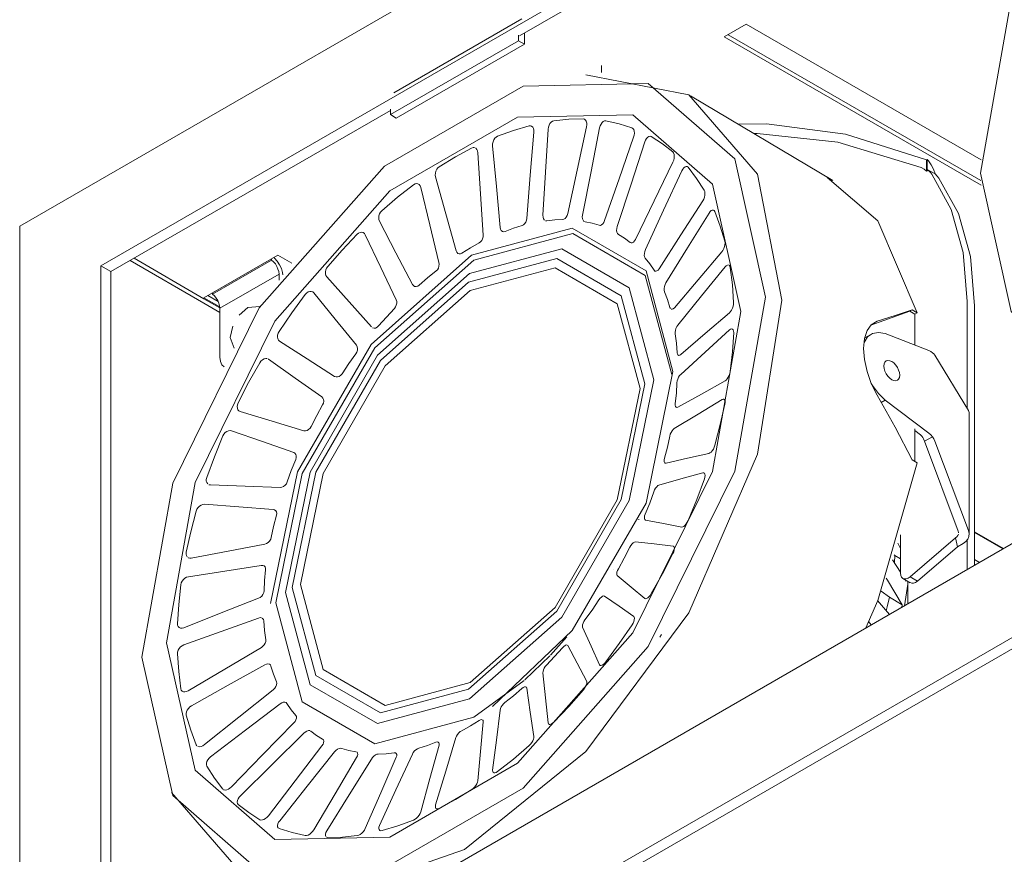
# Model space of a CAD drawing. Header units: millimetres. Extents: x -6861 to -4784, y -1296 to 6808.
# Tile 11 of 16: x -5695 to -5553, y -1195 to -1075. Entities that reach past the tile are written whole.
import ezdxf

# ---------------------------------------------------------------- set-up
doc = ezdxf.new("R2010")
doc.units = ezdxf.units.MM
doc.layers.add('E-LITE-EQPM', color=7, linetype='Continuous', lineweight=20)

# ---------------------------------------------------------------- blocks, each defined once
blk = doc.blocks.new('COLIN-2_GLB - 034008501 COLIN-1 White downlight LED 18_25W 2700K 20_ 2100_2775 lm-658659-00 Isometrico PDF')
at = {"layer": 'E-LITE-EQPM', "color": 251, "lineweight": 9, "true_color": 0x636466}
for p, q in [((-6844.06, -965.11), (-7086.59, -1105.14)), ((-7074.93, -1110.85), (-6855.72, -984.3)), ((-6913.07, -1019.04), (-7014.88, -1077.82)), ((-7014.52, -1075.38), (-7032.91, -1085.99)), ((-6985.52, -1077.98), (-6982.34, -1076.15)), ((-6982.34, -1076.15), (-6948.65, -1095.6)), ((-7015.02, -1078.52), (-7015.02, -1077.74)), ((-7014.17, -1077.41), (-7014.17, -1079.01)), ((-6948.65, -1099.27), (-6985.52, -1077.98)), ((-6984.95, -1077.66), (-6948.68, -1098.6)), ((-7033.41, -1089.13), (-7015.02, -1078.52)), ((-7032.56, -1089.62), (-7014.17, -1079.01)), ((-7014.17, -1079.01), (-7015.02, -1078.52)), ((-7003.12, -1083.07), (-7003.12, -1082.09)), ((-6969.89, -1098.58), (-6990.35, -1086.43)), ((-7033.41, -1088.52), (-7073.51, -1111.67)), ((-7033.41, -1088.35), (-7033.41, -1089.13)), ((-7033.41, -1089.13), (-7032.56, -1089.62)), ((-6956.48, -1095.63), (-6956.36, -1095.55)), ((-6956.48, -1095.63), (-6956.48, -1097.23)), ((-6956.36, -1095.55), (-6956.2, -1095.75)), ((-6956.36, -1095.55), (-6956.36, -1096.97)), ((-6956.25, -1097.1), (-6956.48, -1097.23)), ((-6955.25, -1097.61), (-6956.26, -1097.03)), ((-6855.72, -1099.63), (-7074.93, -1226.19)), ((-7010.96, -1104.38), (-7011.15, -1104.36)), ((-7086.59, -1105.14), (-7086.59, -1246.4)), ((-6842.64, -1107.18), (-7085.18, -1247.21)), ((-7060.15, -1116.2), (-7070.75, -1110.08)), ((-7060.15, -1115.55), (-7070.19, -1109.75)), ((-7060.15, -1115.44), (-7049.54, -1109.31)), ((-7050.44, -1110), (-7058.93, -1114.9)), ((-7050.44, -1110), (-7050.44, -1109.83)), ((-7049.54, -1109.31), (-7047.56, -1110.46)), ((-7074.93, -1110.85), (-7074.93, -1226.19)), ((-7073.51, -1111.67), (-7074.93, -1110.85)), ((-7073.51, -1225.37), (-7073.51, -1111.67)), ((-7086.59, -1246.4), (-6853.82, -1112.01)), ((-7057.86, -1116.93), (-7049.37, -1112.03)), ((-7049.37, -1112.89), (-7049.37, -1112.03)), ((-7058.93, -1114.9), (-7058.93, -1114.73)), ((-7057.88, -1116.74), (-7060.15, -1115.44)), ((-7057.87, -1116.86), (-7060.15, -1115.55)), ((-7059.58, -1115.11), (-7058.13, -1115.95)), ((-6950.66, -1115.95), (-6950.66, -1131.26)), ((-7057.86, -1117.52), (-7060.15, -1116.2)), ((-7057.86, -1123.96), (-7057.86, -1116.93)), ((-7053.88, -1116.82), (-7055.12, -1117.92)), ((-7052.12, -1116.65), (-7053.88, -1116.82)), ((-6993.21, -1116.98), (-6993.28, -1116.82)), ((-6958.87, -1117.36), (-6964.45, -1119.36)), ((-6958.53, -1117.17), (-6958.87, -1117.36)), ((-6958.14, -1117.79), (-6958.87, -1117.36)), ((-6958.53, -1117.17), (-6957.81, -1117.59)), ((-6949.6, -1153.83), (-6949.6, -1116.56)), ((-6957.81, -1117.59), (-6958.14, -1117.79)), ((-6958.14, -1117.79), (-6958.14, -1122.23)), ((-6964.46, -1120.67), (-6965.31, -1121.16)), ((-6956.16, -1123.01), (-6962.39, -1120.55)), ((-7050.92, -1124.21), (-7050.87, -1124.24)), ((-6950.46, -1131.59), (-6955.27, -1123.66)), ((-6962.97, -1130.47), (-6962.39, -1130.13)), ((-6962.39, -1130.13), (-6956.16, -1134.86)), ((-6950.35, -1149.35), (-6950.35, -1131.95)), ((-6958.14, -1134.23), (-6958.14, -1138.91)), ((-6957.35, -1135.09), (-6958.14, -1134.49)), ((-6956.75, -1136.02), (-6956.89, -1135.67)), ((-6956.75, -1136.02), (-6955.63, -1135.37)), ((-6951.91, -1148.91), (-6956.75, -1136.02)), ((-6955.27, -1135.99), (-6950.46, -1148.81)), ((-6957.81, -1139.11), (-6958.53, -1138.68)), ((-7059.23, -1142.29), (-7059.44, -1142.25)), ((-6997.73, -1147.22), (-6997.77, -1147.32)), ((-6960.2, -1149.46), (-6960.2, -1154.95)), ((-6958.8, -1155.47), (-6952.3, -1149.87)), ((-6952.3, -1149.87), (-6952.04, -1151.17)), ((-6945.43, -1151.43), (-6949.6, -1149.02)), ((-6945.5, -1151.46), (-6949.6, -1149.1)), ((-6960.58, -1150.66), (-6960.2, -1151.41)), ((-6952.04, -1151.17), (-6957.74, -1156.09)), ((-6951.23, -1150.7), (-6952.04, -1151.17)), ((-6950.66, -1150.19), (-6950.66, -1154.43)), ((-6961.11, -1152.33), (-6961.02, -1152.41)), ((-6961.02, -1152.41), (-6961.08, -1153.43)), ((-6960.2, -1152.88), (-6961.02, -1152.41)), ((-6960.2, -1154.83), (-6961.33, -1153.03)), ((-6948.88, -1153.42), (-6949.6, -1153)), ((-7001.35, -1154.43), (-7001.35, -1154.43)), ((-6959.86, -1155.71), (-6958.8, -1156.32)), ((-6957.74, -1156.09), (-6958.8, -1155.47)), ((-6959.65, -1159.64), (-6959.14, -1156.51)), ((-6959.39, -1156.12), (-6959.52, -1155.9)), ((-6959.37, -1155.99), (-6959.39, -1156.12)), ((-6959.17, -1159.36), (-6959.17, -1156.11)), ((-6962.98, -1157.56), (-6961.8, -1158.41)), ((-6959.95, -1159.48), (-6961.8, -1158.41)), ((-6959.95, -1159.48), (-6960.03, -1159.85)), ((-6964.79, -1161.91), (-6964.41, -1162.38)), ((-7008.08, -1164.08), (-7010.43, -1166.71)), ((-6994.74, -1164.13), (-6994.5, -1163.78)), ((-7010.52, -1166.81), (-7014.09, -1170.28)), ((-7010.73, -1176.58), (-7010.77, -1176.44)), ((-7044.86, -1177.6), (-7044.82, -1177.63)), ((-7061.17, -1179.74), (-7061.27, -1179.59)), ((-7038.34, -1180.59), (-7038.33, -1180.59)), ((-7049.37, -1191.62), (-7049.48, -1191.56))]:
    blk.add_line(p, q, dxfattribs=at)
for points in [[(-6948.74, -1097.53, 0), (-6944.31, -1072.55, 0), (-6931.89, -1047.39, 0), (-6913.94, -1027.05, 0), (-6894.02, -1015.55, 0), (-6876.07, -1015.17, 0), (-6863.65, -1025.98, 0), (-6859.22, -1045.85, 0)], [(-6859.22, -1045.85, 0), (-6863.65, -1070.83, 0), (-6876.07, -1095.99, 0), (-6894.02, -1116.33, 0), (-6913.94, -1127.83, 0), (-6931.89, -1128.21, 0), (-6944.31, -1117.4, 0), (-6948.74, -1097.53, 0)], [(-7022.77, -1194.63, 0), (-7005.35, -1180.57, 0), (-6990.58, -1160.65, 0), (-6980.71, -1137.89, 0), (-6977.24, -1115.77, 0), (-6980.71, -1097.66, 0), (-6990.58, -1086.3, 0), (-7005.35, -1083.43, 0)], [(-7069.07, -1167.01, 0), (-7064.64, -1142.02, 0), (-7052.22, -1116.87, 0), (-7034.27, -1096.53, 0), (-7014.35, -1085.03, 0), (-6996.41, -1084.65, 0), (-6983.99, -1095.46, 0), (-6979.56, -1115.32, 0)], [(-7065.51, -1164.95, 0), (-7061.43, -1141.96, 0), (-7050, -1118.8, 0), (-7033.48, -1100.08, 0), (-7015.15, -1089.5, 0), (-6998.63, -1089.14, 0), (-6987.2, -1099.1, 0), (-6983.12, -1117.38, 0)], [(-7018.04, -1092.23, 0), (-7015.76, -1091.41, 0), (-7013.5, -1090.73, 0)], [(-7013.5, -1090.73, 0), (-7013.31, -1090.72, 0), (-7013.13, -1090.78, 0), (-7012.98, -1090.92, 0), (-7012.87, -1091.13, 0), (-7012.82, -1091.38, 0), (-7012.81, -1091.66, 0)], [(-7010.77, -1091.21, 0), (-7010.73, -1090.93, 0), (-7010.64, -1090.66, 0), (-7010.5, -1090.41, 0), (-7010.34, -1090.21, 0), (-7010.15, -1090.07, 0), (-7009.96, -1090.01, 0)], [(-7009.96, -1090.01, 0), (-7007.81, -1089.8, 0), (-7005.72, -1089.74, 0)], [(-7005.72, -1089.74, 0), (-7005.55, -1089.79, 0), (-7005.4, -1089.91, 0), (-7005.29, -1090.09, 0), (-7005.22, -1090.33, 0), (-7005.21, -1090.61, 0), (-7005.25, -1090.9, 0)], [(-7003.38, -1091.03, 0), (-7003.3, -1090.75, 0), (-7003.18, -1090.5, 0), (-7003.03, -1090.28, 0), (-7002.86, -1090.12, 0), (-7002.67, -1090.03, 0), (-7002.49, -1090.03, 0)], [(-7002.49, -1090.03, 0), (-7000.58, -1090.44, 0), (-6998.74, -1091.01, 0)], [(-6983.44, -1090.49, 0), (-6979.43, -1090.45, 0), (-6968.1, -1091.91, 0), (-6956.48, -1095.63, 0)], [(-7012.81, -1091.66, 0), (-7013.33, -1097.84, 0), (-7013.84, -1104.03, 0)], [(-7011.51, -1103.57, 0), (-7011.14, -1097.39, 0), (-7010.77, -1091.21, 0)], [(-7005.25, -1090.9, 0), (-7006.6, -1097.11, 0), (-7007.95, -1103.33, 0)], [(-7005.83, -1103.54, 0), (-7004.6, -1097.28, 0), (-7003.38, -1091.03, 0)], [(-6998.74, -1091.01, 0), (-6998.59, -1091.11, 0), (-6998.48, -1091.28, 0), (-6998.41, -1091.5, 0), (-6998.39, -1091.77, 0), (-6998.42, -1092.06, 0), (-6998.5, -1092.34, 0)], [(-6957.24, -1096.73, 0), (-6969.18, -1093.09, 0), (-6980.77, -1091.84, 0), (-6981.23, -1091.84, 0)], [(-7018.73, -1093.59, 0), (-7018.73, -1093.32, 0), (-7018.67, -1093.03, 0), (-7018.57, -1092.77, 0), (-7018.42, -1092.53, 0), (-7018.24, -1092.35, 0), (-7018.04, -1092.23, 0)], [(-6998.5, -1092.34, 0), (-7000.58, -1098.34, 0), (-7002.67, -1104.35, 0)], [(-7000.85, -1105.2, 0), (-6998.87, -1099.13, 0), (-6996.89, -1093.05, 0)], [(-6996.89, -1093.05, 0), (-6996.78, -1092.79, 0), (-6996.64, -1092.56, 0), (-6996.48, -1092.38, 0), (-6996.3, -1092.27, 0), (-6996.13, -1092.24, 0), (-6995.97, -1092.29, 0)], [(-6995.97, -1092.29, 0), (-6994.37, -1093.31, 0), (-6992.87, -1094.48, 0)], [(-7026.38, -1096.6, 0), (-7024.06, -1095.2, 0), (-7021.75, -1093.93, 0)], [(-7021.75, -1093.93, 0), (-7021.54, -1093.86, 0), (-7021.33, -1093.87, 0)], [(-7021.21, -1093.92, 0), (-7021.15, -1093.96, 0), (-7021.01, -1094.12, 0), (-7020.91, -1094.34, 0), (-7020.86, -1094.59, 0)], [(-7020.86, -1094.59, 0), (-7020.48, -1100.5, 0), (-7020.09, -1106.41, 0)], [(-7017.65, -1105.31, 0), (-7018.19, -1099.45, 0), (-7018.73, -1093.59, 0)], [(-6992.87, -1094.48, 0), (-6992.76, -1094.62, 0), (-6992.68, -1094.83, 0), (-6992.66, -1095.09, 0), (-6992.68, -1095.37, 0), (-6992.75, -1095.66, 0), (-6992.86, -1095.93, 0)], [(-6992.86, -1095.93, 0), (-6995.55, -1101.48, 0), (-6998.24, -1107.03, 0)], [(-6956.2, -1095.75, 0), (-6955.8, -1096.33, 0), (-6955.48, -1096.96, 0), (-6955.25, -1097.61, 0)], [(-7026.92, -1098.06, 0), (-7026.96, -1097.8, 0), (-7026.94, -1097.52, 0), (-7026.87, -1097.24, 0), (-7026.74, -1096.98, 0), (-7026.58, -1096.76, 0), (-7026.38, -1096.6, 0)], [(-6996.81, -1108.5, 0), (-6994.19, -1102.84, 0), (-6991.58, -1097.18, 0)], [(-6991.58, -1097.18, 0), (-6991.45, -1096.94, 0), (-6991.29, -1096.75, 0), (-6991.12, -1096.62, 0), (-6990.96, -1096.57, 0), (-6990.8, -1096.59, 0), (-6990.67, -1096.69, 0)], [(-6990.67, -1096.69, 0), (-6989.46, -1098.28, 0), (-6988.36, -1099.99, 0)], [(-6956.48, -1097.23, 0), (-6956.83, -1096.95, 0), (-6957.24, -1096.73, 0)], [(-6956.36, -1096.97, 0), (-6956.31, -1097.04, 0), (-6956.25, -1097.1, 0)], [(-6956.25, -1097.1, 0), (-6956.05, -1097.3, 0), (-6955.87, -1097.5, 0), (-6955.73, -1097.67, 0)], [(-6955.73, -1097.67, 0), (-6952.94, -1102.74, 0), (-6951.23, -1108.9, 0), (-6950.66, -1115.95, 0)], [(-6954.69, -1098.25, 0), (-6954.94, -1097.94, 0), (-6955.25, -1097.61, 0)], [(-7034.62, -1102.92, 0), (-7032.37, -1101, 0), (-7030.09, -1099.2, 0)], [(-7030.09, -1099.2, 0), (-7029.87, -1099.08, 0), (-7029.66, -1099.03, 0), (-7029.45, -1099.06, 0), (-7029.27, -1099.17, 0), (-7029.13, -1099.35, 0), (-7029.05, -1099.58, 0)], [(-7023.98, -1108.67, 0), (-7025.45, -1103.36, 0), (-7026.92, -1098.06, 0)], [(-6970.71, -1098.14, 0), (-6963.46, -1104.39, 0), (-6957.81, -1117.59, 0)], [(-6949.6, -1116.56, 0), (-6950.17, -1109.5, 0), (-6951.89, -1103.33, 0), (-6954.69, -1098.25, 0)], [(-7029.05, -1099.58, 0), (-7027.74, -1104.97, 0), (-7026.43, -1110.36, 0)], [(-6988.36, -1099.99, 0), (-6988.28, -1100.18, 0), (-6988.26, -1100.42, 0), (-6988.27, -1100.7, 0), (-6988.34, -1100.99, 0), (-6988.44, -1101.26, 0), (-6988.57, -1101.51, 0)], [(-6988.57, -1101.51, 0), (-6991.71, -1106.38, 0), (-6994.85, -1111.26, 0)], [(-7034.97, -1104.42, 0), (-7035.05, -1104.19, 0), (-7035.08, -1103.93, 0), (-7035.04, -1103.65, 0), (-7034.95, -1103.38, 0), (-7034.81, -1103.13, 0), (-7034.62, -1102.92, 0)], [(-7007.95, -1103.33, 0), (-7008.03, -1103.6, 0), (-7008.16, -1103.84, 0), (-7008.32, -1104.03, 0), (-7008.5, -1104.15, 0), (-7008.68, -1104.19, 0)], [(-6993.86, -1113.28, 0), (-6990.77, -1108.26, 0), (-6987.68, -1103.25, 0)], [(-6987.68, -1103.25, 0), (-6987.53, -1103.04, 0), (-6987.37, -1102.9, 0), (-6987.21, -1102.82, 0), (-6987.06, -1102.82, 0), (-6986.93, -1102.9, 0), (-6986.84, -1103.04, 0)], [(-6986.84, -1103.04, 0), (-6986.07, -1105.12, 0), (-6985.41, -1107.31, 0)], [(-7030.23, -1113.51, 0), (-7032.6, -1108.96, 0), (-7034.97, -1104.42, 0)], [(-7013.84, -1104.03, 0), (-7013.89, -1104.3, 0), (-7013.99, -1104.56, 0), (-7014.14, -1104.79, 0), (-7014.31, -1104.95, 0), (-7014.5, -1105.05, 0)], [(-7011.31, -1104.26, 0), (-7011.43, -1104.08, 0), (-7011.5, -1103.85, 0), (-7011.51, -1103.57, 0)], [(-7008.68, -1104.19, 0), (-7009.81, -1104.24, 0), (-7010.96, -1104.38, 0)], [(-7005.46, -1104.52, 0), (-7005.63, -1104.45, 0), (-7005.75, -1104.3, 0), (-7005.83, -1104.08, 0), (-7005.86, -1103.82, 0), (-7005.83, -1103.54, 0)], [(-7003.44, -1105.01, 0), (-7004.43, -1104.72, 0), (-7005.46, -1104.52, 0)], [(-7002.67, -1104.35, 0), (-7002.78, -1104.6, 0), (-7002.93, -1104.81, 0), (-7003.1, -1104.95, 0), (-7003.27, -1105.02, 0), (-7003.44, -1105.01, 0)], [(-7050.61, -1159.33, 0), (-7046.75, -1140.42, 0), (-7036.18, -1122.11, 0), (-7021.74, -1109.31, 0), (-7007.3, -1105.44, 0), (-6996.72, -1111.54, 0), (-6992.86, -1125.98, 0)], [(-7049.86, -1159.23, 0), (-7046.06, -1140.63, 0), (-7035.65, -1122.61, 0), (-7021.44, -1110.01, 0), (-7007.23, -1106.2, 0), (-6996.83, -1112.21, 0), (-6993.02, -1126.42, 0)], [(-7038.17, -1106.31, 0), (-7037.96, -1106.14, 0), (-7037.73, -1106.04, 0), (-7037.51, -1106.02, 0), (-7037.3, -1106.07, 0), (-7037.13, -1106.2, 0), (-7037, -1106.39, 0)], [(-7016.94, -1105.9, 0), (-7017.14, -1105.94, 0), (-7017.33, -1105.89, 0), (-7017.49, -1105.76, 0), (-7017.6, -1105.56, 0), (-7017.65, -1105.31, 0)], [(-7014.5, -1105.05, 0), (-7015.72, -1105.43, 0), (-7016.94, -1105.9, 0)], [(-7000.68, -1106.34, 0), (-7000.81, -1106.21, 0), (-7000.9, -1106.02, 0), (-7000.94, -1105.77, 0), (-7000.92, -1105.49, 0), (-7000.85, -1105.2, 0)], [(-7042.4, -1110.93, 0), (-7040.31, -1108.57, 0), (-7038.17, -1106.31, 0)], [(-7037, -1106.39, 0), (-7034.79, -1111.05, 0), (-7032.57, -1115.72, 0)], [(-7020.65, -1107.54, 0), (-7021.89, -1108.24, 0), (-7023.13, -1109.02, 0)], [(-7020.09, -1106.41, 0), (-7020.1, -1106.68, 0), (-7020.17, -1106.95, 0), (-7020.29, -1107.2, 0), (-7020.46, -1107.4, 0), (-7020.65, -1107.54, 0)], [(-6999, -1107.47, 0), (-6999.82, -1106.86, 0), (-7000.68, -1106.34, 0)], [(-6998.24, -1107.03, 0), (-6998.38, -1107.25, 0), (-6998.53, -1107.42, 0), (-6998.7, -1107.52, 0), (-6998.86, -1107.54, 0), (-6999, -1107.47, 0)], [(-6985.41, -1107.31, 0), (-6985.38, -1107.53, 0), (-6985.39, -1107.8, 0), (-6985.45, -1108.08, 0), (-6985.55, -1108.36, 0), (-6985.68, -1108.62, 0), (-6985.83, -1108.83, 0)], [(-7048.47, -1157.74, 0), (-7044.93, -1140.43, 0), (-7035.26, -1123.68, 0), (-7022.04, -1111.95, 0), (-7008.82, -1108.41, 0), (-6999.15, -1114, 0), (-6995.6, -1127.22, 0)], [(-7023.13, -1109.02, 0), (-7023.34, -1109.11, 0), (-7023.55, -1109.12, 0), (-7023.74, -1109.04, 0), (-7023.89, -1108.89, 0), (-7023.98, -1108.67, 0)], [(-6996.83, -1109.73, 0), (-6996.92, -1109.56, 0), (-6996.97, -1109.33, 0), (-6996.96, -1109.06, 0), (-6996.91, -1108.77, 0), (-6996.81, -1108.5, 0)], [(-6985.83, -1108.83, 0), (-6989.24, -1112.84, 0), (-6992.65, -1116.85, 0)], [(-7049.37, -1112.03, 0), (-7049.42, -1111.67, 0), (-7049.53, -1111.3, 0), (-7049.7, -1110.93, 0), (-7049.91, -1110.57, 0), (-7050.17, -1110.26, 0), (-7050.44, -1110, 0)], [(-7050.1, -1109.63, 0), (-7050.02, -1109.71, 0), (-7049.63, -1110.16, 0), (-7049.3, -1110.68, 0), (-7049.05, -1111.24, 0), (-7048.88, -1111.8, 0), (-7048.82, -1112.14, 0)], [(-7047.48, -1157, 0), (-7044.09, -1140.44, 0), (-7034.83, -1124.4, 0), (-7022.18, -1113.19, 0), (-7009.53, -1109.8, 0), (-7000.27, -1115.14, 0), (-6996.88, -1127.79, 0)], [(-7026.43, -1110.36, 0), (-7026.4, -1110.61, 0), (-7026.43, -1110.88, 0), (-7026.52, -1111.15, 0), (-7026.66, -1111.39, 0), (-7026.85, -1111.57, 0)], [(-6995.57, -1111.47, 0), (-6996.17, -1110.56, 0), (-6996.83, -1109.73, 0)], [(-6997.58, -1128.46, 0), (-7000.84, -1116.28, 0), (-7009.76, -1111.13, 0), (-7021.95, -1114.39, 0), (-7034.13, -1125.2, 0), (-7043.06, -1140.65, 0), (-7046.32, -1156.6, 0)], [(-7042.54, -1112.4, 0), (-7042.66, -1112.21, 0), (-7042.73, -1111.97, 0), (-7042.73, -1111.7, 0), (-7042.68, -1111.43, 0), (-7042.57, -1111.16, 0), (-7042.4, -1110.93, 0)], [(-7026.85, -1111.57, 0), (-7028.07, -1112.55, 0), (-7029.27, -1113.61, 0)], [(-6994.85, -1111.26, 0), (-6995, -1111.45, 0), (-6995.16, -1111.57, 0), (-6995.32, -1111.62, 0), (-6995.46, -1111.58, 0), (-6995.57, -1111.47, 0)], [(-6992.15, -1119.34, 0), (-6988.76, -1115.16, 0), (-6985.37, -1110.98, 0)], [(-6985.37, -1110.98, 0), (-6985.21, -1110.82, 0), (-6985.05, -1110.72, 0), (-6984.9, -1110.7, 0)], [(-6984.81, -1110.73, 0), (-6984.78, -1110.75, 0), (-6984.68, -1110.88, 0), (-6984.63, -1111.07, 0)], [(-6984.63, -1111.07, 0), (-6984.33, -1113.55, 0), (-6984.15, -1116.11, 0)], [(-7036.12, -1119.61, 0), (-7039.33, -1116.01, 0), (-7042.54, -1112.4, 0)], [(-6994.07, -1114.56, 0), (-6994.13, -1114.35, 0), (-6994.13, -1114.09, 0), (-6994.08, -1113.81, 0), (-6993.99, -1113.53, 0), (-6993.86, -1113.28, 0)], [(-7045.63, -1114.95, 0), (-7045.44, -1114.74, 0), (-7045.21, -1114.59, 0), (-7044.98, -1114.51, 0), (-7044.75, -1114.51, 0), (-7044.55, -1114.59, 0), (-7044.39, -1114.73, 0)], [(-7044.39, -1114.73, 0), (-7041.32, -1118.49, 0), (-7038.25, -1122.24, 0)], [(-7029.27, -1113.61, 0), (-7029.48, -1113.75, 0), (-7029.71, -1113.81, 0), (-7029.92, -1113.79, 0), (-7030.1, -1113.68, 0), (-7030.23, -1113.51, 0)], [(-6993.28, -1116.82, 0), (-6993.65, -1115.66, 0), (-6994.07, -1114.56, 0)], [(-6979.56, -1115.32, 0), (-6983.99, -1140.31, 0), (-6996.41, -1165.46, 0), (-7014.35, -1185.8, 0), (-7034.27, -1197.3, 0), (-7052.22, -1197.69, 0), (-7064.64, -1186.87, 0), (-7069.07, -1167.01, 0)], [(-7057.86, -1116.93, 0), (-7057.91, -1116.57, 0), (-7058.02, -1116.2, 0), (-7058.18, -1115.83, 0), (-7058.4, -1115.47, 0), (-7058.65, -1115.16, 0), (-7058.93, -1114.9, 0)], [(-7049.38, -1120.25, 0), (-7047.54, -1117.57, 0), (-7045.63, -1114.95, 0)], [(-7032.57, -1115.72, 0), (-7032.5, -1115.95, 0), (-7032.49, -1116.21, 0), (-7032.55, -1116.48, 0), (-7032.67, -1116.73, 0), (-7032.83, -1116.95, 0)], [(-6984.15, -1116.11, 0), (-6984.16, -1116.37, 0), (-6984.22, -1116.64, 0), (-6984.31, -1116.92, 0), (-6984.44, -1117.18, 0), (-6984.59, -1117.41, 0), (-6984.75, -1117.58, 0)], [(-6983.12, -1117.38, 0), (-6987.2, -1140.38, 0), (-6998.63, -1163.53, 0), (-7015.15, -1182.25, 0), (-7033.48, -1192.84, 0), (-7050, -1193.19, 0), (-7061.43, -1183.24, 0), (-7065.51, -1164.95, 0)], [(-7032.83, -1116.95, 0), (-7033.98, -1118.18, 0), (-7035.09, -1119.46, 0)], [(-6992.65, -1116.85, 0), (-6992.81, -1117, 0), (-6992.96, -1117.07, 0), (-6993.1, -1117.07, 0), (-6993.13, -1117.05, 0)], [(-6984.75, -1117.58, 0), (-6988.24, -1120.57, 0), (-6991.73, -1123.57, 0)], [(-6963.57, -1118.8, 0), (-6960.98, -1117.94, 0), (-6958.53, -1117.17, 0)], [(-6963.57, -1129.39, 0), (-6964.4, -1127.73, 0), (-6965.01, -1126, 0), (-6965.38, -1124.29, 0), (-6965.51, -1122.69, 0), (-6965.38, -1121.27, 0), (-6965.01, -1120.13, 0), (-6964.4, -1119.29, 0), (-6963.57, -1118.8, 0)], [(-7056.03, -1119.5, 0), (-7056.37, -1121.13, 0), (-7055.8, -1122.63, 0)], [(-7049.3, -1121.65, 0), (-7049.45, -1121.5, 0), (-7049.56, -1121.3, 0), (-7049.61, -1121.05, 0), (-7049.59, -1120.78, 0), (-7049.52, -1120.51, 0), (-7049.38, -1120.25, 0)], [(-7035.09, -1119.46, 0), (-7035.29, -1119.65, 0), (-7035.52, -1119.76, 0), (-7035.74, -1119.79, 0), (-7035.95, -1119.74, 0), (-7035.98, -1119.72, 0)], [(-6992.53, -1120.61, 0), (-6992.54, -1120.37, 0), (-6992.5, -1120.1, 0), (-6992.42, -1119.82, 0), (-6992.3, -1119.56, 0), (-6992.15, -1119.34, 0)], [(-6991.74, -1126.41, 0), (-6988.24, -1123.22, 0), (-6984.73, -1120.04, 0)], [(-6984.73, -1120.04, 0), (-6984.58, -1119.93, 0), (-6984.43, -1119.89, 0), (-6984.3, -1119.92, 0), (-6984.21, -1120.02, 0), (-6984.15, -1120.19, 0), (-6984.14, -1120.42, 0)], [(-6962.39, -1120.55, 0), (-6963.37, -1120.39, 0), (-6964.23, -1120.56, 0), (-6964.93, -1121.05, 0), (-6965.42, -1121.82, 0)], [(-7041.4, -1126.72, 0), (-7045.35, -1124.18, 0), (-7049.3, -1121.65, 0)], [(-6992.25, -1123.3, 0), (-6992.36, -1121.93, 0), (-6992.53, -1120.61, 0)], [(-6984.14, -1120.42, 0), (-6984.33, -1123.19, 0), (-6984.63, -1126.02, 0)], [(-7038.25, -1122.24, 0), (-7038.15, -1122.44, 0), (-7038.1, -1122.68, 0), (-7038.11, -1122.94, 0), (-7038.2, -1123.21, 0), (-7038.34, -1123.45, 0)], [(-6955.63, -1123.3, 0), (-6955.87, -1123.14, 0), (-6956.16, -1123.01, 0)], [(-7057.86, -1123.96, 0), (-7057.78, -1124.56, 0), (-7057.57, -1125.04, 0), (-7057.27, -1125.33, 0)], [(-7052.15, -1124.74, 0), (-7051.98, -1124.5, 0), (-7051.77, -1124.31, 0), (-7051.53, -1124.18, 0), (-7051.29, -1124.13, 0), (-7051.07, -1124.15, 0)], [(-7050.87, -1124.24, 0), (-7047.05, -1126.95, 0), (-7043.23, -1129.66, 0)], [(-7038.34, -1123.45, 0), (-7039.36, -1124.86, 0), (-7040.33, -1126.32, 0)], [(-6991.73, -1123.57, 0), (-6991.89, -1123.66, 0), (-6992.02, -1123.69, 0), (-6992.14, -1123.63, 0), (-6992.22, -1123.5, 0), (-6992.25, -1123.3, 0)], [(-6961.45, -1127.19, 0), (-6961.75, -1126.98, 0), (-6962.02, -1126.69, 0), (-6962.26, -1126.34, 0), (-6962.44, -1125.97, 0), (-6962.55, -1125.59, 0), (-6962.59, -1125.22, 0), (-6962.55, -1124.91, 0), (-6962.44, -1124.66, 0), (-6962.26, -1124.49, 0), (-6962.02, -1124.42, 0), (-6961.75, -1124.45, 0), (-6961.45, -1124.57, 0)], [(-6961.45, -1124.57, 0), (-6961.16, -1124.78, 0), (-6960.89, -1125.07, 0), (-6960.65, -1125.42, 0), (-6960.47, -1125.79, 0), (-6960.36, -1126.17, 0), (-6960.32, -1126.53, 0), (-6960.36, -1126.85, 0), (-6960.47, -1127.1, 0), (-6960.65, -1127.27, 0), (-6960.89, -1127.34, 0), (-6961.16, -1127.31, 0), (-6961.45, -1127.19, 0)], [(-6955.27, -1123.66, 0), (-6955.42, -1123.47, 0), (-6955.63, -1123.3, 0)], [(-7055.25, -1130.5, 0), (-7053.74, -1127.6, 0), (-7052.15, -1124.74, 0)], [(-6992.86, -1125.98, 0), (-6996.72, -1144.89, 0), (-7007.3, -1163.2, 0), (-7018.77, -1174.11, 0)], [(-6984.63, -1126.02, 0), (-6984.68, -1126.29, 0), (-6984.78, -1126.57, 0), (-6984.91, -1126.83, 0), (-6985.06, -1127.06, 0), (-6985.22, -1127.24, 0), (-6985.38, -1127.36, 0)], [(-6995.6, -1127.22, 0), (-6999.15, -1144.52, 0), (-7008.82, -1161.28, 0), (-7022.04, -1173, 0), (-7035.26, -1176.55, 0), (-7044.93, -1170.96, 0), (-7048.47, -1157.74, 0)], [(-7040.33, -1126.32, 0), (-7040.52, -1126.55, 0), (-7040.73, -1126.71, 0), (-7040.97, -1126.79, 0), (-7041.2, -1126.79, 0), (-7041.4, -1126.72, 0)], [(-6992.28, -1127.62, 0), (-6992.24, -1127.36, 0), (-6992.16, -1127.08, 0), (-6992.05, -1126.82, 0), (-6991.9, -1126.59, 0), (-6991.74, -1126.41, 0)], [(-6985.38, -1127.36, 0), (-6988.76, -1129.24, 0), (-6992.14, -1131.11, 0)], [(-6996.88, -1127.79, 0), (-7000.27, -1144.36, 0), (-7009.53, -1160.39, 0), (-7022.18, -1171.61, 0), (-7034.83, -1175, 0), (-7044.09, -1169.65, 0), (-7047.48, -1157, 0)], [(-7046.32, -1156.6, 0), (-7043.06, -1168.79, 0), (-7034.13, -1173.94, 0), (-7021.95, -1170.67, 0), (-7009.76, -1159.87, 0), (-7000.84, -1144.42, 0), (-6997.58, -1128.46, 0)], [(-6992.52, -1130.62, 0), (-6992.37, -1129.1, 0), (-6992.28, -1127.62, 0)], [(-6964.39, -1127.74, 0), (-6964.23, -1127.99, 0), (-6963.37, -1129.16, 0), (-6962.39, -1130.13, 0)], [(-7043.23, -1129.66, 0), (-7043.08, -1129.81, 0), (-7043, -1130.02, 0), (-7042.97, -1130.26, 0), (-7043.02, -1130.53, 0), (-7043.13, -1130.78, 0)], [(-6992.66, -1134.18, 0), (-6989.24, -1132.11, 0), (-6985.81, -1130.04, 0)], [(-6985.81, -1130.04, 0), (-6985.66, -1129.98, 0), (-6985.54, -1129.99, 0), (-6985.44, -1130.08, 0), (-6985.38, -1130.23, 0), (-6985.37, -1130.43, 0), (-6985.4, -1130.68, 0)], [(-6958.53, -1138.68, 0), (-6960.98, -1134.01, 0), (-6963.57, -1129.39, 0)], [(-7054.94, -1131.76, 0), (-7055.13, -1131.66, 0), (-7055.27, -1131.5, 0), (-7055.36, -1131.29, 0), (-7055.39, -1131.04, 0), (-7055.35, -1130.77, 0), (-7055.25, -1130.5, 0)], [(-7043.13, -1130.78, 0), (-7043.97, -1132.33, 0), (-7044.77, -1133.9, 0)], [(-6992.14, -1131.11, 0), (-6992.28, -1131.15, 0), (-6992.4, -1131.12, 0), (-6992.48, -1131.02, 0), (-6992.52, -1130.84, 0), (-6992.52, -1130.62, 0)], [(-6985.4, -1130.68, 0), (-6986.06, -1133.63, 0), (-6986.83, -1136.59, 0)], [(-6950.35, -1131.95, 0), (-6950.36, -1131.87, 0), (-6950.46, -1131.59, 0)], [(-7045.82, -1134.51, 0), (-7050.38, -1133.13, 0), (-7054.94, -1131.76, 0)], [(-7057.44, -1135.26, 0), (-7057.3, -1135, 0), (-7057.11, -1134.78, 0), (-7056.88, -1134.6, 0), (-7056.64, -1134.5, 0), (-7056.4, -1134.46, 0), (-7056.18, -1134.5, 0)], [(-7056.18, -1134.5, 0), (-7051.73, -1136.06, 0), (-7047.28, -1137.63, 0)], [(-7044.77, -1133.9, 0), (-7044.93, -1134.14, 0), (-7045.13, -1134.34, 0), (-7045.36, -1134.48, 0), (-7045.6, -1134.53, 0), (-7045.82, -1134.51, 0)], [(-6993.32, -1135.29, 0), (-6993.24, -1135.02, 0), (-6993.12, -1134.75, 0), (-6992.98, -1134.5, 0), (-6992.82, -1134.31, 0), (-6992.66, -1134.18, 0)], [(-7059.76, -1141.23, 0), (-7058.65, -1138.24, 0), (-7057.44, -1135.26, 0)], [(-6994.07, -1138.46, 0), (-6993.66, -1136.87, 0), (-6993.32, -1135.29, 0)], [(-6956.89, -1135.67, 0), (-6956.99, -1135.47, 0), (-6957.15, -1135.27, 0), (-6957.35, -1135.09, 0)], [(-6956.16, -1134.86, 0), (-6955.87, -1135.11, 0), (-6955.63, -1135.37, 0)], [(-6955.63, -1135.37, 0), (-6955.42, -1135.68, 0), (-6955.27, -1135.99, 0)], [(-6986.83, -1136.59, 0), (-6986.93, -1136.87, 0), (-6987.06, -1137.13, 0), (-6987.21, -1137.37, 0), (-6987.38, -1137.56, 0), (-6987.54, -1137.7, 0), (-6987.7, -1137.77, 0)], [(-7046.99, -1138.63, 0), (-7047.63, -1140.23, 0), (-7048.21, -1141.85, 0)], [(-7047.28, -1137.63, 0), (-7047.1, -1137.73, 0), (-7046.97, -1137.9, 0), (-7046.91, -1138.12, 0), (-7046.91, -1138.37, 0), (-7046.99, -1138.63, 0)], [(-6994.07, -1139.06, 0), (-6994.11, -1138.91, 0), (-6994.11, -1138.7, 0), (-6994.07, -1138.46, 0)], [(-6987.7, -1137.77, 0), (-6990.78, -1138.46, 0), (-6993.85, -1139.15, 0)], [(-6993.85, -1139.15, 0), (-6993.98, -1139.14, 0), (-6994, -1139.13, 0)], [(-6957.81, -1139.11, 0), (-6963.47, -1158.87, 0), (-6965.16, -1162.8, 0)], [(-7059.62, -1142.13, 0), (-7059.75, -1141.96, 0), (-7059.82, -1141.74, 0), (-7059.82, -1141.49, 0), (-7059.76, -1141.23, 0)], [(-6994.86, -1142.31, 0), (-6991.71, -1141.42, 0), (-6988.55, -1140.53, 0)], [(-6988.35, -1141.4, 0), (-6989.45, -1144.4, 0), (-6990.67, -1147.38, 0)], [(-6988.55, -1140.53, 0), (-6988.42, -1140.53, 0), (-6988.32, -1140.59, 0), (-6988.26, -1140.72, 0), (-6988.25, -1140.91, 0), (-6988.28, -1141.15, 0), (-6988.35, -1141.4, 0)], [(-7049.21, -1142.65, 0), (-7054.22, -1142.47, 0), (-7059.23, -1142.29, 0)], [(-7048.21, -1141.85, 0), (-7048.33, -1142.11, 0), (-7048.51, -1142.34, 0), (-7048.73, -1142.51, 0), (-7048.97, -1142.62, 0), (-7049.21, -1142.65, 0)], [(-6995.6, -1143.27, 0), (-6995.49, -1143, 0), (-6995.34, -1142.75, 0), (-6995.18, -1142.54, 0), (-6995.02, -1142.39, 0), (-6994.86, -1142.31, 0)], [(-6996.83, -1146.48, 0), (-6996.19, -1144.88, 0), (-6995.6, -1143.27, 0)], [(-7061.27, -1146.04, 0), (-7061.17, -1145.77, 0), (-7061, -1145.53, 0), (-7060.8, -1145.32, 0), (-7060.56, -1145.17, 0), (-7060.32, -1145.08, 0), (-7060.08, -1145.06, 0)], [(-7060.08, -1145.06, 0), (-7055.15, -1145.44, 0), (-7050.22, -1145.81, 0)], [(-7050.22, -1145.81, 0), (-7050.02, -1145.87, 0), (-7049.86, -1145.99, 0), (-7049.76, -1146.17, 0), (-7049.72, -1146.4, 0), (-7049.75, -1146.65, 0)], [(-7062.71, -1151.95, 0), (-7062.05, -1149.01, 0), (-7061.27, -1146.04, 0)], [(-7049.75, -1146.65, 0), (-7050.16, -1148.24, 0), (-7050.49, -1149.83, 0)], [(-6996.8, -1147.33, 0), (-6996.9, -1147.27, 0), (-6996.95, -1147.15, 0), (-6996.96, -1146.96, 0), (-6996.92, -1146.73, 0), (-6996.83, -1146.48, 0)], [(-6991.59, -1148.33, 0), (-6994.2, -1147.83, 0), (-6996.8, -1147.33, 0)], [(-6990.67, -1147.38, 0), (-6990.8, -1147.64, 0), (-6990.96, -1147.88, 0), (-6991.13, -1148.09, 0), (-6991.3, -1148.23, 0), (-6991.46, -1148.32, 0), (-6991.59, -1148.33, 0)], [(-7050.49, -1149.83, 0), (-7050.58, -1150.09, 0), (-7050.73, -1150.34, 0), (-7050.94, -1150.55, 0), (-7051.17, -1150.7, 0), (-7051.41, -1150.78, 0)], [(-6952.3, -1149.87, 0), (-6952.1, -1149.72, 0), (-6951.96, -1149.54, 0), (-6951.88, -1149.34, 0)], [(-6951.86, -1149.18, 0), (-6951.86, -1149.13, 0), (-6951.91, -1148.91, 0)], [(-6950.46, -1148.81, 0), (-6950.36, -1149.24, 0), (-6950.39, -1149.67, 0), (-6950.55, -1150.06, 0), (-6950.83, -1150.41, 0), (-6951.23, -1150.7, 0)], [(-7051.41, -1150.78, 0), (-7056.69, -1151.78, 0), (-7061.97, -1152.78, 0)], [(-7000.69, -1154.33, 0), (-6999.84, -1152.78, 0), (-6999.04, -1151.22, 0)], [(-6999.04, -1151.22, 0), (-6998.89, -1150.97, 0), (-6998.73, -1150.75, 0), (-6998.55, -1150.58, 0), (-6998.39, -1150.48, 0), (-6998.25, -1150.45, 0)], [(-6998.25, -1150.45, 0), (-6995.55, -1150.76, 0), (-6992.84, -1151.07, 0)], [(-6992.77, -1151.09, 0), (-6992.74, -1151.11, 0), (-6992.67, -1151.23, 0), (-6992.65, -1151.4, 0), (-6992.67, -1151.62, 0), (-6992.74, -1151.87, 0), (-6992.86, -1152.13, 0)], [(-7062.57, -1152.61, 0), (-7062.68, -1152.43, 0), (-7062.73, -1152.21, 0), (-7062.71, -1151.95, 0)], [(-7061.97, -1152.78, 0), (-7062.2, -1152.79, 0), (-7062.41, -1152.74, 0), (-7062.44, -1152.72, 0)], [(-6992.86, -1152.13, 0), (-6994.36, -1155.03, 0), (-6995.96, -1157.89, 0)], [(-7062.39, -1155.46, 0), (-7057.16, -1154.66, 0), (-7051.94, -1153.85, 0)], [(-7051.94, -1153.85, 0), (-7051.72, -1153.85, 0), (-7051.53, -1153.92, 0), (-7051.39, -1154.06, 0), (-7051.31, -1154.26, 0), (-7051.3, -1154.49, 0)], [(-7063.48, -1156.61, 0), (-7063.41, -1156.35, 0), (-7063.28, -1156.09, 0), (-7063.1, -1155.86, 0), (-7062.88, -1155.67, 0), (-7062.64, -1155.53, 0), (-7062.39, -1155.46, 0)], [(-7051.3, -1154.49, 0), (-7051.45, -1156.01, 0), (-7051.53, -1157.49, 0)], [(-7000.85, -1155.3, 0), (-7000.91, -1155.2, 0), (-7000.93, -1155.03, 0), (-7000.9, -1154.82, 0), (-7000.82, -1154.58, 0), (-7000.69, -1154.33, 0)], [(-6996.9, -1158.59, 0), (-6998.87, -1156.95, 0), (-7000.85, -1155.3, 0)], [(-6962.27, -1155.66, 0), (-6962.07, -1155.98, 0), (-6959.95, -1159.48, 0)], [(-6960.2, -1154.95, 0), (-6960.16, -1155.27, 0), (-6960.06, -1155.52, 0), (-6959.88, -1155.7, 0), (-6959.65, -1155.78, 0), (-6959.39, -1155.77, 0), (-6959.1, -1155.67, 0), (-6958.8, -1155.47, 0)], [(-7063.97, -1162.22, 0), (-7063.78, -1159.44, 0), (-7063.48, -1156.61, 0)], [(-6957.74, -1156.09, 0), (-6958.04, -1156.28, 0), (-6958.33, -1156.38, 0), (-6958.59, -1156.39, 0), (-6958.82, -1156.31, 0)], [(-7052.33, -1158.56, 0), (-7057.69, -1160.67, 0), (-7063.05, -1162.78, 0)], [(-7051.53, -1157.49, 0), (-7051.58, -1157.75, 0), (-7051.69, -1158, 0), (-7051.87, -1158.24, 0), (-7052.09, -1158.43, 0), (-7052.33, -1158.56, 0)], [(-7003.48, -1158.79, 0), (-7003.3, -1158.56, 0), (-7003.12, -1158.38, 0), (-7002.95, -1158.26, 0), (-7002.79, -1158.22, 0), (-7002.68, -1158.25, 0)], [(-7002.68, -1158.25, 0), (-7000.58, -1159.71, 0), (-6998.49, -1161.18, 0)], [(-6995.96, -1157.89, 0), (-6996.12, -1158.14, 0), (-6996.3, -1158.35, 0), (-6996.48, -1158.51, 0), (-6996.64, -1158.6, 0), (-6996.79, -1158.63, 0), (-6996.9, -1158.59, 0)], [(-6961.8, -1158.41, 0), (-6962.11, -1159.8, 0), (-6962.25, -1160.35, 0)], [(-7014.19, -1170.36, 0), (-7021.44, -1175.64, 0), (-7035.65, -1179.45, 0), (-7046.06, -1173.44, 0), (-7049.86, -1159.23, 0)], [(-7005.48, -1161.66, 0), (-7004.46, -1160.25, 0), (-7003.48, -1158.79, 0)], [(-6961.8, -1160.88, 0), (-6962.94, -1159.54, 0), (-6963.51, -1158.87, 0)], [(-7052.34, -1161.39, 0), (-7052.11, -1161.34, 0), (-7051.9, -1161.36, 0)], [(-6998.49, -1161.18, 0), (-6998.41, -1161.27, 0), (-6998.38, -1161.43, 0), (-6998.4, -1161.64, 0), (-6998.47, -1161.87, 0), (-6998.58, -1162.13, 0), (-6998.73, -1162.38, 0)], [(-7063.05, -1162.78, 0), (-7063.29, -1162.84, 0), (-7063.52, -1162.84, 0), (-7063.71, -1162.77, 0), (-7063.86, -1162.63, 0), (-7063.94, -1162.44, 0), (-7063.97, -1162.22, 0)], [(-7063.02, -1165.25, 0), (-7057.68, -1163.32, 0), (-7052.34, -1161.39, 0)], [(-7051.8, -1161.41, 0), (-7051.73, -1161.45, 0), (-7051.62, -1161.61, 0), (-7051.57, -1161.81, 0)], [(-7051.57, -1161.81, 0), (-7051.46, -1163.18, 0), (-7051.27, -1164.51, 0)], [(-7005.82, -1162.72, 0), (-7005.85, -1162.57, 0), (-7005.83, -1162.37, 0), (-7005.75, -1162.14, 0), (-7005.64, -1161.9, 0), (-7005.48, -1161.66, 0)], [(-7003.39, -1168.09, 0), (-7004.61, -1165.41, 0), (-7005.82, -1162.72, 0)], [(-6998.73, -1162.38, 0), (-7000.57, -1165.07, 0), (-7002.48, -1167.68, 0)], [(-7063.96, -1166.52, 0), (-7063.94, -1166.27, 0), (-7063.85, -1166.02, 0), (-7063.7, -1165.77, 0), (-7063.5, -1165.55, 0), (-7063.27, -1165.37, 0), (-7063.02, -1165.25, 0)], [(-7051.92, -1165.62, 0), (-7057.17, -1168.73, 0), (-7062.42, -1171.84, 0)], [(-7051.27, -1164.51, 0), (-7051.28, -1164.74, 0), (-7051.35, -1164.99, 0), (-7051.5, -1165.24, 0), (-7051.69, -1165.45, 0), (-7051.92, -1165.62, 0)], [(-7008.72, -1165.66, 0), (-7008.53, -1165.46, 0), (-7008.34, -1165.33, 0), (-7008.17, -1165.26, 0), (-7008.04, -1165.27, 0), (-7007.95, -1165.35, 0)], [(-7007.95, -1165.35, 0), (-7006.6, -1167.89, 0), (-7005.24, -1170.42, 0)], [(-7063.48, -1171.56, 0), (-7063.78, -1169.08, 0), (-7063.96, -1166.52, 0)], [(-7010.99, -1168.16, 0), (-7009.84, -1166.93, 0), (-7008.72, -1165.66, 0)], [(-7061.94, -1174, 0), (-7056.69, -1171.05, 0), (-7051.43, -1168.11, 0)], [(-7051.43, -1168.11, 0), (-7051.19, -1168.01, 0), (-7050.97, -1167.98, 0), (-7050.77, -1168.01, 0), (-7050.62, -1168.12, 0), (-7050.54, -1168.29, 0)], [(-7050.54, -1168.29, 0), (-7050.17, -1169.45, 0), (-7049.73, -1170.56, 0)], [(-7011.51, -1169.24, 0), (-7011.5, -1169.06, 0), (-7011.43, -1168.84, 0), (-7011.32, -1168.6, 0), (-7011.17, -1168.37, 0), (-7010.99, -1168.16, 0)], [(-7002.48, -1167.68, 0), (-7002.66, -1167.9, 0), (-7002.85, -1168.07, 0), (-7003.03, -1168.18, 0), (-7003.19, -1168.22, 0), (-7003.31, -1168.19, 0), (-7003.39, -1168.09, 0)], [(-7010.77, -1176.44, 0), (-7011.14, -1172.84, 0), (-7011.51, -1169.24, 0)], [(-7049.73, -1170.56, 0), (-7049.69, -1170.76, 0), (-7049.73, -1171, 0), (-7049.83, -1171.24, 0), (-7050, -1171.48, 0), (-7050.21, -1171.68, 0)], [(-7014.54, -1171.51, 0), (-7014.34, -1171.36, 0), (-7014.15, -1171.27, 0), (-7014, -1171.26, 0), (-7013.89, -1171.33, 0), (-7013.84, -1171.46, 0)], [(-7005.24, -1170.42, 0), (-7005.2, -1170.56, 0), (-7005.22, -1170.76, 0), (-7005.28, -1170.98, 0), (-7005.39, -1171.23, 0), (-7005.53, -1171.48, 0), (-7005.71, -1171.71, 0)], [(-7062.42, -1171.84, 0), (-7062.66, -1171.95, 0), (-7062.9, -1172, 0), (-7063.11, -1171.99, 0), (-7063.29, -1171.9, 0), (-7063.42, -1171.76, 0), (-7063.48, -1171.56, 0)], [(-7050.21, -1171.68, 0), (-7055.16, -1175.63, 0), (-7060.1, -1179.57, 0)], [(-7016.97, -1173.54, 0), (-7015.75, -1172.56, 0), (-7014.54, -1171.51, 0)], [(-7013.84, -1171.46, 0), (-7013.33, -1174.93, 0), (-7012.81, -1178.4, 0)], [(-7005.71, -1171.71, 0), (-7007.8, -1174.07, 0), (-7009.94, -1176.33, 0)], [(-7062.7, -1175.33, 0), (-7062.72, -1175.11, 0), (-7062.67, -1174.86, 0), (-7062.56, -1174.61, 0), (-7062.39, -1174.37, 0), (-7062.18, -1174.16, 0), (-7061.94, -1174, 0)], [(-7059.2, -1181.32, 0), (-7054.21, -1177.51, 0), (-7049.23, -1173.7, 0)], [(-7049.23, -1173.7, 0), (-7049, -1173.56, 0), (-7048.77, -1173.48, 0), (-7048.55, -1173.46, 0), (-7048.38, -1173.52, 0), (-7048.25, -1173.64, 0)], [(-7048.25, -1173.64, 0), (-7047.65, -1174.55, 0), (-7046.98, -1175.39, 0)], [(-7017.65, -1174.6, 0), (-7017.6, -1174.39, 0), (-7017.5, -1174.16, 0), (-7017.35, -1173.93, 0), (-7017.17, -1173.72, 0), (-7016.97, -1173.54, 0)], [(-7061.27, -1179.59, 0), (-7062.04, -1177.51, 0), (-7062.7, -1175.33, 0)], [(-7046.98, -1175.39, 0), (-7046.89, -1175.55, 0), (-7046.89, -1175.76, 0), (-7046.95, -1176, 0), (-7047.08, -1176.24, 0), (-7047.27, -1176.46, 0)], [(-7018.73, -1183.25, 0), (-7018.19, -1178.92, 0), (-7017.65, -1174.6, 0)], [(-7047.27, -1176.46, 0), (-7051.73, -1181.05, 0), (-7056.2, -1185.64, 0)], [(-7023.17, -1177.57, 0), (-7021.93, -1176.87, 0), (-7020.68, -1176.1, 0)], [(-7020.09, -1176.29, 0), (-7020.48, -1180.53, 0), (-7020.87, -1184.76, 0)], [(-7020.68, -1176.1, 0), (-7020.47, -1176, 0), (-7020.3, -1175.97, 0)], [(-7020.2, -1176, 0), (-7020.18, -1176.01, 0), (-7020.1, -1176.12, 0), (-7020.09, -1176.29, 0)], [(-7009.94, -1176.33, 0), (-7010.14, -1176.5, 0), (-7010.33, -1176.62, 0), (-7010.5, -1176.67, 0), (-7010.64, -1176.66, 0), (-7010.66, -1176.65, 0)], [(-7054.92, -1186.9, 0), (-7050.38, -1182.41, 0), (-7045.84, -1177.93, 0)], [(-7045.84, -1177.93, 0), (-7045.62, -1177.76, 0), (-7045.39, -1177.63, 0), (-7045.17, -1177.56, 0), (-7044.97, -1177.56, 0)], [(-7044.82, -1177.63, 0), (-7044, -1178.25, 0), (-7043.12, -1178.78, 0)], [(-7023.99, -1178.55, 0), (-7023.9, -1178.33, 0), (-7023.75, -1178.1, 0), (-7023.58, -1177.88, 0), (-7023.38, -1177.7, 0), (-7023.17, -1177.57, 0)], [(-7060.1, -1179.57, 0), (-7060.33, -1179.73, 0), (-7060.57, -1179.83, 0), (-7060.8, -1179.87, 0), (-7061.01, -1179.84, 0)], [(-7043.12, -1178.78, 0), (-7043.01, -1178.9, 0), (-7042.96, -1179.07, 0), (-7042.98, -1179.29, 0), (-7043.07, -1179.52, 0), (-7043.22, -1179.76, 0)], [(-7029.32, -1180.06, 0), (-7028.1, -1179.68, 0), (-7026.87, -1179.22, 0)], [(-7026.42, -1179.65, 0), (-7027.74, -1184.44, 0), (-7029.05, -1189.23, 0)], [(-7026.91, -1188.23, 0), (-7025.45, -1183.39, 0), (-7023.99, -1178.55, 0)], [(-7026.87, -1179.22, 0), (-7026.68, -1179.17, 0), (-7026.53, -1179.2, 0), (-7026.43, -1179.3, 0), (-7026.39, -1179.45, 0), (-7026.42, -1179.65, 0)], [(-7013.49, -1179.71, 0), (-7015.74, -1181.63, 0), (-7018.02, -1183.44, 0)], [(-7012.81, -1178.4, 0), (-7012.81, -1178.58, 0), (-7012.87, -1178.8, 0), (-7012.97, -1179.04, 0), (-7013.12, -1179.28, 0), (-7013.29, -1179.51, 0), (-7013.49, -1179.71, 0)], [(-7043.22, -1179.76, 0), (-7047.05, -1184.77, 0), (-7050.89, -1189.77, 0)], [(-7049.28, -1190.49, 0), (-7045.34, -1185.55, 0), (-7041.41, -1180.61, 0)], [(-7041.41, -1180.61, 0), (-7041.21, -1180.41, 0), (-7041, -1180.24, 0), (-7040.77, -1180.13, 0), (-7040.56, -1180.08, 0), (-7040.38, -1180.1, 0)], [(-7040.38, -1180.1, 0), (-7039.38, -1180.39, 0), (-7038.34, -1180.59, 0)], [(-7038.23, -1180.63, 0), (-7038.19, -1180.66, 0), (-7038.1, -1180.79, 0), (-7038.08, -1180.97, 0), (-7038.13, -1181.19, 0), (-7038.25, -1181.43, 0)], [(-7036.13, -1181.63, 0), (-7035.97, -1181.41, 0), (-7035.77, -1181.21, 0), (-7035.55, -1181.05, 0), (-7035.33, -1180.95, 0), (-7035.14, -1180.92, 0)], [(-7035.14, -1180.92, 0), (-7034.01, -1180.87, 0), (-7032.85, -1180.74, 0)], [(-7034.96, -1191.17, 0), (-7032.6, -1186.05, 0), (-7030.24, -1180.93, 0)], [(-7032.85, -1180.74, 0), (-7032.67, -1180.75, 0), (-7032.55, -1180.83, 0), (-7032.49, -1180.97, 0), (-7032.49, -1181.17, 0), (-7032.56, -1181.39, 0)], [(-7030.24, -1180.93, 0), (-7030.11, -1180.7, 0), (-7029.94, -1180.48, 0), (-7029.73, -1180.29, 0), (-7029.52, -1180.15, 0), (-7029.32, -1180.06, 0)], [(-7059.75, -1182.65, 0), (-7059.81, -1182.46, 0), (-7059.81, -1182.24, 0), (-7059.74, -1181.99, 0), (-7059.6, -1181.75, 0), (-7059.42, -1181.52, 0), (-7059.2, -1181.32, 0)], [(-7038.25, -1181.43, 0), (-7041.32, -1186.61, 0), (-7044.4, -1191.79, 0)], [(-7042.52, -1191.93, 0), (-7039.33, -1186.78, 0), (-7036.13, -1181.63, 0)], [(-7032.56, -1181.39, 0), (-7034.79, -1186.5, 0), (-7037.01, -1191.61, 0)], [(-7057.44, -1185.94, 0), (-7058.64, -1184.36, 0), (-7059.75, -1182.65, 0)], [(-7018.02, -1183.44, 0), (-7018.22, -1183.56, 0), (-7018.41, -1183.63, 0), (-7018.56, -1183.63, 0), (-7018.67, -1183.56, 0), (-7018.72, -1183.43, 0), (-7018.73, -1183.25, 0)], [(-7020.87, -1184.76, 0), (-7020.91, -1184.97, 0), (-7021.01, -1185.2, 0), (-7021.15, -1185.44, 0), (-7021.32, -1185.67, 0), (-7021.52, -1185.88, 0), (-7021.73, -1186.03, 0)], [(-7064.83, -1186.46, 0), (-7054.96, -1197.82, 0), (-7040.19, -1200.69, 0), (-7022.77, -1194.63, 0)], [(-7056.2, -1185.64, 0), (-7056.42, -1185.83, 0), (-7056.65, -1185.97, 0), (-7056.89, -1186.06, 0), (-7057.11, -1186.09, 0), (-7057.3, -1186.05, 0), (-7057.33, -1186.03, 0)], [(-7021.73, -1186.03, 0), (-7024.04, -1187.44, 0), (-7026.36, -1188.7, 0)], [(-7055.24, -1188.16, 0), (-7055.34, -1188.02, 0), (-7055.38, -1187.83, 0), (-7055.35, -1187.6, 0), (-7055.26, -1187.36, 0), (-7055.11, -1187.12, 0), (-7054.92, -1186.9, 0)], [(-7052.14, -1190.35, 0), (-7053.73, -1189.32, 0), (-7055.24, -1188.16, 0)], [(-7026.36, -1188.7, 0), (-7026.56, -1188.78, 0), (-7026.73, -1188.79, 0), (-7026.86, -1188.73, 0), (-7026.93, -1188.61, 0), (-7026.95, -1188.44, 0), (-7026.91, -1188.23, 0)], [(-7029.05, -1189.23, 0), (-7029.14, -1189.46, 0), (-7029.27, -1189.69, 0), (-7029.45, -1189.92, 0), (-7029.65, -1190.13, 0), (-7029.86, -1190.29, 0), (-7030.07, -1190.4, 0)], [(-7050.89, -1189.77, 0), (-7051.08, -1189.99, 0), (-7051.3, -1190.17, 0), (-7051.54, -1190.31, 0), (-7051.77, -1190.38, 0), (-7051.97, -1190.4, 0), (-7052.14, -1190.35, 0)], [(-7049.5, -1191.53, 0), (-7049.58, -1191.38, 0), (-7049.6, -1191.19, 0), (-7049.55, -1190.96, 0), (-7049.44, -1190.72, 0), (-7049.28, -1190.49, 0)], [(-7030.07, -1190.4, 0), (-7032.35, -1191.23, 0), (-7034.6, -1191.9, 0)], [(-7045.62, -1192.61, 0), (-7047.52, -1192.19, 0), (-7049.37, -1191.62, 0)], [(-7044.4, -1191.79, 0), (-7044.56, -1192.02, 0), (-7044.76, -1192.23, 0), (-7044.98, -1192.41, 0), (-7045.21, -1192.54, 0), (-7045.43, -1192.6, 0), (-7045.62, -1192.61, 0)], [(-7042.67, -1192.75, 0), (-7042.72, -1192.6, 0), (-7042.72, -1192.4, 0), (-7042.65, -1192.17, 0), (-7042.52, -1191.93, 0)], [(-7037.01, -1191.61, 0), (-7037.14, -1191.84, 0), (-7037.31, -1192.07, 0), (-7037.51, -1192.28, 0), (-7037.73, -1192.45, 0), (-7037.95, -1192.57, 0), (-7038.15, -1192.63, 0)], [(-7034.6, -1191.9, 0), (-7034.79, -1191.92, 0), (-7034.94, -1191.88, 0), (-7035.03, -1191.77, 0), (-7035.07, -1191.6, 0), (-7035.04, -1191.4, 0), (-7034.96, -1191.17, 0)], [(-7042.39, -1192.89, 0), (-7042.55, -1192.85, 0), (-7042.57, -1192.84, 0)], [(-7038.15, -1192.63, 0), (-7040.29, -1192.83, 0), (-7042.39, -1192.89, 0)]]:
    blk.add_polyline3d(points, dxfattribs=at)

msp = doc.modelspace()

# ---------------------------------------------------------------- block references
at = {"layer": 'E-LITE-EQPM', "color": 253, "lineweight": 9, "true_color": 0xaaaaaa}
msp.add_blockref('COLIN-2_GLB - 034008501 COLIN-1 White downlight LED 18_25W 2700K 20_ 2100_2775 lm-658659-00 Isometrico PDF', (1391.92, 0), dxfattribs=at)

doc.saveas('drawing.dxf')
